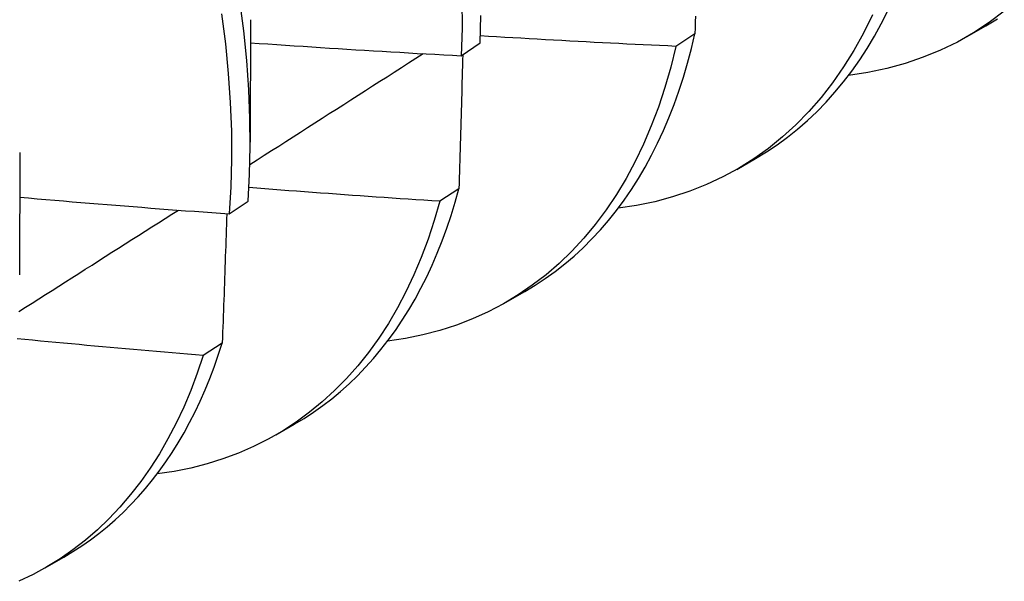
# Model space of a CAD drawing. Header units: inches. Extents: x 25 to 246, y 20 to 159.
# Tile 86 of 111: x 233.0677 to 233.2164, y 82.5329 to 82.6176. Entities that reach past the tile are written whole.
import ezdxf

# ---------------------------------------------------------------- set-up
doc = ezdxf.new("R2010")
doc.units = ezdxf.units.IN
doc.header["$MEASUREMENT"] = 0
doc.layers.add('Visible Edges(ANSI)', color=7, linetype='Continuous', lineweight=25)

msp = doc.modelspace()

# ---------------------------------------------------------------- linework, layer by layer
at = {"layer": 'Visible Edges(ANSI)'}
for p, q in [((233.10257, 82.61758), (233.10254, 82.59914)), ((233.21079, 82.61505), (233.2136, 82.61667)), ((233.16967, 82.61546), (233.1668, 82.61357)), ((233.13441, 82.61216), (233.13724, 82.61409)), ((233.06777, 82.59754), (233.06774, 82.5791)), ((233.17599, 82.59502), (233.1788, 82.59663)), ((233.13406, 82.59208), (233.13117, 82.5902)), ((233.09938, 82.5883), (233.10222, 82.59023)), ((233.14119, 82.57498), (233.144, 82.5766)), ((233.09833, 82.56881), (233.09543, 82.56693)), ((233.10639, 82.55494), (233.1092, 82.55656)), ((233.07159, 82.5349), (233.07441, 82.53652))]:
    msp.add_line(p, q, dxfattribs=at)
at = {"layer": 'Visible Edges(ANSI)', "flags": 128}
for points in [[(233.10222, 82.59023), (233.10245, 82.5943), (233.10254, 82.59845), (233.1025, 82.6027), (233.10232, 82.60703), (233.10201, 82.61143), (233.10157, 82.6159), (233.10099, 82.62044)], [(233.1345, 82.62054), (233.13452, 82.61631), (233.13441, 82.61216)], [(233.09823, 82.61847), (233.0988, 82.61394), (233.09923, 82.60947), (233.09953, 82.60508), (233.0997, 82.60076), (233.09973, 82.59652), (233.09962, 82.59236), (233.09938, 82.5883)], [(233.13724, 82.61409), (233.13734, 82.61824)], [(233.19647, 82.61831), (233.19512, 82.61558), (233.19367, 82.61296), (233.19211, 82.61046), (233.19046, 82.60809), (233.18871, 82.60585), (233.18686, 82.60373), (233.18492, 82.60175), (233.18288, 82.5999), (233.18076, 82.59818), (233.17855, 82.59661), (233.17626, 82.59517), (233.17389, 82.59388), (233.17143, 82.59272), (233.1689, 82.59172), (233.1663, 82.59085), (233.16362, 82.59013), (233.16088, 82.58956), (233.15808, 82.58914)], [(233.16974, 82.61814), (233.16971, 82.61725), (233.16969, 82.61635), (233.16967, 82.61546)], [(233.1788, 82.59663), (233.18046, 82.59764), (233.18208, 82.59871), (233.18365, 82.59986), (233.18518, 82.60108), (233.18666, 82.60237), (233.18809, 82.60372), (233.18948, 82.60515), (233.19082, 82.60664), (233.19211, 82.6082), (233.19335, 82.60983), (233.19455, 82.61152), (233.19569, 82.61327), (233.19678, 82.61509), (233.19781, 82.61697), (233.1988, 82.61891)], [(233.21638, 82.61886), (233.21411, 82.61717), (233.21175, 82.61562), (233.20929, 82.61423), (233.20676, 82.613), (233.20413, 82.61192), (233.20143, 82.61099), (233.19865, 82.61023), (233.1958, 82.60962), (233.19287, 82.60918)], [(233.2136, 82.61667), (233.21536, 82.61774)], [(233.1668, 82.61357), (233.16557, 82.61363), (233.16434, 82.61368), (233.16311, 82.61374), (233.16187, 82.6138), (233.16064, 82.61386), (233.15941, 82.61392), (233.15818, 82.61398), (233.15695, 82.61404), (233.15572, 82.61411), (233.15449, 82.61417), (233.15326, 82.61424), (233.15203, 82.6143), (233.1508, 82.61437), (233.14957, 82.61444), (233.14834, 82.6145), (233.14711, 82.61457), (233.14588, 82.61464), (233.14465, 82.61471), (233.14342, 82.61479), (233.14219, 82.61486), (233.14096, 82.61493), (233.13973, 82.61501), (233.1385, 82.61508), (233.13728, 82.61516)], [(233.144, 82.5766), (233.14557, 82.57754), (233.14709, 82.57854), (233.14857, 82.57961), (233.15002, 82.58074), (233.15143, 82.58194), (233.15279, 82.58319), (233.15411, 82.58451), (233.1554, 82.58589), (233.15663, 82.58732), (233.15783, 82.58882), (233.15898, 82.59037), (233.16008, 82.59198), (233.16115, 82.59365), (233.16216, 82.59537), (233.16313, 82.59715), (233.16405, 82.59898), (233.16492, 82.60087), (233.16575, 82.6028), (233.16653, 82.60479), (233.16725, 82.60683), (233.16793, 82.60892), (233.16856, 82.61105), (233.16914, 82.61323), (233.16967, 82.61546)], [(233.10256, 82.61411), (233.10389, 82.61402), (233.10521, 82.61393), (233.10654, 82.61384), (233.10787, 82.61375), (233.10919, 82.61366), (233.11052, 82.61358), (233.11185, 82.61349), (233.11317, 82.61341), (233.1145, 82.61332), (233.11583, 82.61324), (233.11715, 82.61315), (233.11848, 82.61307), (233.11981, 82.61299), (233.12113, 82.61291), (233.12246, 82.61283), (233.12379, 82.61275), (233.12512, 82.61268), (233.12644, 82.6126), (233.12777, 82.61252), (233.1291, 82.61245), (233.13043, 82.61238), (233.13175, 82.6123), (233.13308, 82.61223), (233.13441, 82.61216)], [(233.1668, 82.61357), (233.16602, 82.61043), (233.16515, 82.60738), (233.16417, 82.60442), (233.16309, 82.60157), (233.16192, 82.59882), (233.16065, 82.59618), (233.15928, 82.59364), (233.15782, 82.59121), (233.15627, 82.5889), (233.15463, 82.58671), (233.1529, 82.58463), (233.15108, 82.58267), (233.14918, 82.58083), (233.1472, 82.57912), (233.14513, 82.57753), (233.14299, 82.57607), (233.14077, 82.57473), (233.13847, 82.57353), (233.1361, 82.57246), (233.13367, 82.57152), (233.13116, 82.57071), (233.1286, 82.57004), (233.12597, 82.5695), (233.12328, 82.5691)], [(233.10249, 82.59576), (233.10358, 82.59645), (233.10467, 82.59715), (233.10576, 82.59784), (233.10685, 82.59854), (233.10794, 82.59924), (233.10903, 82.59993), (233.11012, 82.60063), (233.11121, 82.60133), (233.1123, 82.60202), (233.11339, 82.60272), (233.11448, 82.60342), (233.11557, 82.60411), (233.11666, 82.60481), (233.11775, 82.60551), (233.11884, 82.60621), (233.11993, 82.6069), (233.12102, 82.6076), (233.12211, 82.6083), (233.1232, 82.609), (233.12429, 82.60969), (233.12537, 82.61039), (233.12646, 82.61109), (233.12755, 82.61179), (233.12864, 82.61248)], [(233.13463, 82.61231), (233.1346, 82.61147), (233.13458, 82.61063), (233.13456, 82.6098), (233.13454, 82.60896), (233.13451, 82.60812), (233.13449, 82.60728), (233.13447, 82.60644), (233.13445, 82.6056), (233.13442, 82.60476), (233.1344, 82.60392), (233.13438, 82.60308), (233.13435, 82.60224), (233.13433, 82.60139), (233.1343, 82.60055), (233.13428, 82.59971), (233.13426, 82.59886), (233.13423, 82.59802), (233.13421, 82.59717), (233.13418, 82.59632), (233.13416, 82.59548), (233.13413, 82.59463), (233.13411, 82.59378), (233.13408, 82.59293), (233.13406, 82.59208)], [(233.13117, 82.5902), (233.12997, 82.59027), (233.12877, 82.59035), (233.12757, 82.59043), (233.12637, 82.59051), (233.12516, 82.59059), (233.12396, 82.59067), (233.12276, 82.59076), (233.12156, 82.59084), (233.12036, 82.59092), (233.11916, 82.59101), (233.11796, 82.59109), (233.11676, 82.59118), (233.11556, 82.59127), (233.11435, 82.59135), (233.11315, 82.59144), (233.11195, 82.59153), (233.11075, 82.59162), (233.10955, 82.59171), (233.10835, 82.5918), (233.10715, 82.5919), (233.10595, 82.59199), (233.10475, 82.59208), (233.10355, 82.59218), (233.10235, 82.59227)], [(233.1092, 82.55656), (233.11067, 82.55744), (233.1121, 82.55837), (233.1135, 82.55937), (233.11486, 82.56041), (233.11619, 82.56152), (233.11748, 82.56267), (233.11874, 82.56388), (233.11996, 82.56515), (233.12114, 82.56646), (233.12228, 82.56783), (233.12339, 82.56925), (233.12446, 82.57072), (233.12548, 82.57224), (233.12647, 82.57381), (233.12742, 82.57543), (233.12832, 82.5771), (233.12919, 82.57882), (233.13001, 82.58058), (233.13079, 82.58238), (233.13153, 82.58424), (233.13223, 82.58613), (233.13288, 82.58807), (233.13349, 82.59006), (233.13406, 82.59208)], [(233.06776, 82.59081), (233.06908, 82.5907), (233.07039, 82.59058), (233.07171, 82.59047), (233.07303, 82.59036), (233.07434, 82.59025), (233.07566, 82.59014), (233.07698, 82.59003), (233.07829, 82.58992), (233.07961, 82.58981), (233.08093, 82.5897), (233.08225, 82.5896), (233.08356, 82.58949), (233.08488, 82.58939), (233.0862, 82.58929), (233.08752, 82.58918), (233.08884, 82.58908), (233.09015, 82.58898), (233.09147, 82.58888), (233.09279, 82.58878), (233.09411, 82.58869), (233.09543, 82.58859), (233.09675, 82.58849), (233.09807, 82.5884), (233.09938, 82.5883)], [(233.13117, 82.5902), (233.13033, 82.58729), (233.1294, 82.58446), (233.12837, 82.58173), (233.12726, 82.57909), (233.12606, 82.57655), (233.12477, 82.57411), (233.1234, 82.57177), (233.12194, 82.56953), (233.1204, 82.56739), (233.11877, 82.56537), (233.11707, 82.56345), (233.11529, 82.56164), (233.11343, 82.55994), (233.1115, 82.55836), (233.10949, 82.55689), (233.10741, 82.55554), (233.10526, 82.55431), (233.10305, 82.55319), (233.10077, 82.5522), (233.09843, 82.55133), (233.09603, 82.55058), (233.09357, 82.54995), (233.09105, 82.54944), (233.08848, 82.54906)], [(233.06761, 82.57357), (233.06861, 82.57421), (233.06962, 82.57485), (233.07062, 82.57548), (233.07163, 82.57612), (233.07263, 82.57676), (233.07364, 82.5774), (233.07464, 82.57803), (233.07564, 82.57867), (233.07665, 82.57931), (233.07765, 82.57995), (233.07866, 82.58058), (233.07966, 82.58122), (233.08066, 82.58186), (233.08167, 82.5825), (233.08267, 82.58313), (233.08367, 82.58377), (233.08468, 82.58441), (233.08568, 82.58505), (233.08668, 82.58569), (233.08769, 82.58632), (233.08869, 82.58696), (233.08969, 82.5876), (233.09069, 82.58824), (233.0917, 82.58888)], [(233.099, 82.58833), (233.09897, 82.58752), (233.09894, 82.58672), (233.09892, 82.58591), (233.09889, 82.5851), (233.09886, 82.58429), (233.09884, 82.58348), (233.09881, 82.58267), (233.09878, 82.58186), (233.09876, 82.58104), (233.09873, 82.58023), (233.0987, 82.57942), (233.09867, 82.57861), (233.09864, 82.57779), (233.09862, 82.57698), (233.09859, 82.57616), (233.09856, 82.57535), (233.09853, 82.57453), (233.0985, 82.57372), (233.09847, 82.5729), (233.09844, 82.57208), (233.09841, 82.57126), (233.09838, 82.57044), (233.09836, 82.56963), (233.09833, 82.56881)], [(233.09543, 82.56693), (233.09426, 82.56703), (233.09309, 82.56712), (233.09192, 82.56722), (233.09075, 82.56732), (233.08958, 82.56742), (233.08841, 82.56752), (233.08724, 82.56762), (233.08607, 82.56773), (233.0849, 82.56783), (233.08373, 82.56793), (233.08256, 82.56804), (233.08139, 82.56814), (233.08022, 82.56825), (233.07905, 82.56835), (233.07788, 82.56846), (233.07671, 82.56857), (233.07555, 82.56868), (233.07438, 82.56879), (233.07321, 82.5689), (233.07204, 82.56901), (233.07087, 82.56912), (233.0697, 82.56923), (233.06853, 82.56934), (233.06736, 82.56946)], [(233.07441, 82.53652), (233.07577, 82.53734), (233.07711, 82.53821), (233.07842, 82.53912), (233.0797, 82.54009), (233.08095, 82.5411), (233.08217, 82.54216), (233.08336, 82.54327), (233.08451, 82.54443), (233.08563, 82.54563), (233.08672, 82.54687), (233.08778, 82.54816), (233.0888, 82.5495), (233.08979, 82.55088), (233.09075, 82.5523), (233.09167, 82.55377), (233.09255, 82.55528), (233.0934, 82.55683), (233.09422, 82.55842), (233.09499, 82.56005), (233.09573, 82.56173), (233.09644, 82.56344), (233.0971, 82.56519), (233.09773, 82.56698), (233.09833, 82.56881)], [(233.09543, 82.56693), (233.09454, 82.56425), (233.09356, 82.56164), (233.0925, 82.55913), (233.09135, 82.5567), (233.09013, 82.55436), (233.08883, 82.55211), (233.08746, 82.54996), (233.08601, 82.5479), (233.08448, 82.54594), (233.08288, 82.54407), (233.08121, 82.54231), (233.07947, 82.54064), (233.07766, 82.53908), (233.07578, 82.53763), (233.07383, 82.53628), (233.07183, 82.53503), (233.06976, 82.5339), (233.06763, 82.53287)]]:
    msp.add_lwpolyline(points, dxfattribs=at)

doc.saveas('drawing.dxf')
